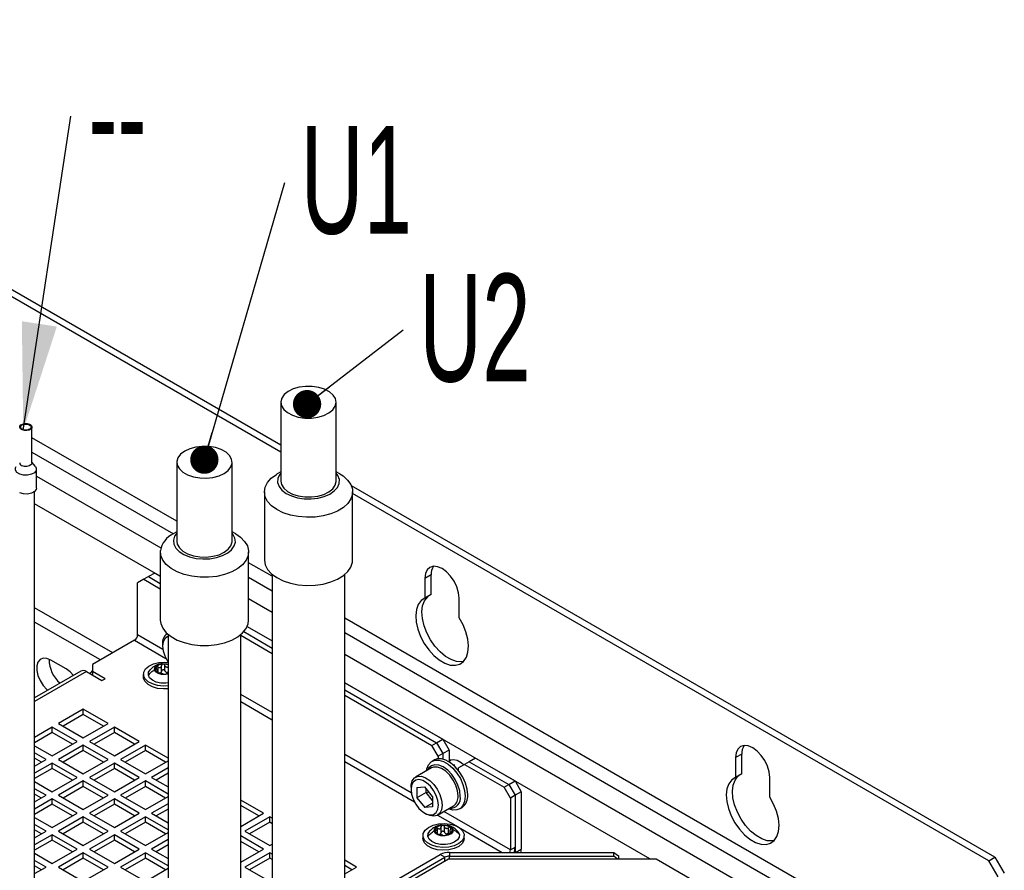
# Model space of a CAD drawing. Header units: millimetres. Extents: x 5 to 414, y 6 to 290.
# Tile 64 of 107: x 284 to 316, y 211 to 239. Entities that reach past the tile are written whole.
import ezdxf

# ---------------------------------------------------------------- set-up
doc = ezdxf.new("R2010")
doc.units = ezdxf.units.MM
doc.layers.add('SLD-0', color=7, linetype='Continuous')
doc.styles.add('SLDTEXTSTYLE0', font='TXT', dxfattribs={"width": 0.605})
doc.dimstyles.new('SLDDIMSTYLE3', dxfattribs={"dimtxt": 0.18, "dimasz": 3.5, "dimexe": 0, "dimexo": 0.0625, "dimgap": 0, "dimtad": 0, "dimtih": 1, "dimtoh": 1, "dimdec": 0, "dimrnd": 1e-09, "dimzin": 0, "dimdsep": 46, "dimtxsty": 'Standard', "dimsah": 1, "dimcen": 0.09, "dimadec": 0, "dimazin": 0, "dimtfac": 3.5, "dimtdec": 0, "dimtofl": 0, "dimtmove": 0, "dimatfit": 3, "dimfxl": 1, "dimfrac": 2, "dimtolj": 1, "dimtzin": 0, "dimarcsym": 0})
doc.dimstyles.new('SLDDIMSTYLE4', dxfattribs={"dimtxt": 0.18, "dimasz": 0.92, "dimexe": 0, "dimexo": 0.0625, "dimgap": 0, "dimtad": 0, "dimtih": 1, "dimtoh": 1, "dimdec": 0, "dimrnd": 1e-09, "dimzin": 0, "dimdsep": 46, "dimtxsty": 'Standard', "dimblk1": 'DOT', "dimblk2": 'DOT', "dimsah": 1, "dimcen": 0.09, "dimadec": 0, "dimazin": 0, "dimtfac": 0.92, "dimtdec": 0, "dimtofl": 0, "dimtmove": 0, "dimatfit": 3, "dimldrblk": 'DOT', "dimfxl": 1, "dimfrac": 2, "dimtolj": 1, "dimtzin": 0, "dimarcsym": 0})

# ---------------------------------------------------------------- blocks, each defined once
blk = doc.blocks.new('SW_NOTE_0_6')
at = {"layer": 'SLD-0', "color": 0, "insert": (0.525, 1.832), "char_height": 3.5, "attachment_point": 1, "style": 'SLDTEXTSTYLE0'}
blk.add_mtext('U2', dxfattribs=at)
blk = doc.blocks.new('_Dot')
at = {"color": 0, "linetype": 'ByBlock', "lineweight": -2}
blk.add_line((-0.5, 0), (-1, 0), dxfattribs=at)
at = {"color": 0, "linetype": 'ByBlock', "const_width": 0.5}
blk.add_lwpolyline([(-0.25, 0, 1), (0.25, 0, 1)], format="xyb", close=True, dxfattribs=at)
blk = doc.blocks.new('SW_NOTE_0_7')
at = {"layer": 'SLD-0', "color": 0, "insert": (0.511, 1.84), "char_height": 3.5, "attachment_point": 1, "style": 'SLDTEXTSTYLE0'}
blk.add_mtext('U1', dxfattribs=at)
blk = doc.blocks.new('SW_NOTE_0_8')
at = {"layer": 'SLD-0', "color": 0, "insert": (0.569, 1.764), "char_height": 3.5, "attachment_point": 1, "style": 'SLDTEXTSTYLE0'}
blk.add_mtext('--', dxfattribs=at)

msp = doc.modelspace()

# ---------------------------------------------------------------- linework, layer by layer
at = {"color": 7, "linetype": 'Continuous', "lineweight": 25}
for p, q in [((292.7628, 224.765), (268.7917, 238.6033)), ((292.7628, 224.5318), (268.8337, 238.3458)), ((292.7628, 226.1586), (292.7628, 223.5923)), ((294.561, 223.5923), (294.561, 226.1586)), ((284.6695, 224.1834), (284.6695, 225.3499)), ((289.3788, 222.286), (284.6695, 225.0046)), ((284.6695, 224.538), (289.2727, 221.8807)), ((284.7825, 224.0621), (284.6695, 224.208)), ((289.3788, 224.2051), (289.3788, 221.6388)), ((291.177, 221.6388), (291.177, 224.2051)), ((284.8124, 223.3669), (284.8124, 223.9814)), ((292.7628, 223.8955), (292.6465, 223.8284)), ((294.6773, 223.8284), (294.561, 223.8955)), ((284.8124, 223.7558), (288.86, 221.4191)), ((284.7552, 203.8251), (284.7552, 223.2575)), ((292.2262, 223.2424), (292.2262, 221.0261)), ((315.9863, 211.3584), (295.0556, 223.4414)), ((295.0976, 221.0261), (295.0976, 223.2424)), ((315.7843, 211.2418), (295.0976, 223.1839)), ((288.8422, 220.4963), (284.7552, 222.8556)), ((289.3788, 221.9419), (289.2625, 221.8748)), ((291.2933, 221.8748), (291.177, 221.9419)), ((288.8422, 221.2888), (288.8422, 219.0725)), ((291.7136, 219.0725), (291.7136, 221.2888)), ((292.4833, 220.4937), (291.7136, 220.9381)), ((288.3081, 220.3964), (288.1061, 220.2797)), ((288.4596, 220.4839), (288.3081, 220.3964)), ((288.3081, 220.3964), (288.8422, 220.0881)), ((288.6617, 220.6005), (288.4596, 220.4839)), ((288.4596, 220.4839), (288.8422, 220.263)), ((288.6617, 220.6005), (288.8422, 220.4963)), ((291.7136, 220.4715), (292.4833, 220.0272)), ((292.4833, 220.5527), (292.4833, 208.9673)), ((294.8405, 209.9782), (294.8405, 220.5527)), ((297.652, 220.5428), (297.45, 220.4261)), ((297.45, 220.4261), (297.45, 219.7823)), ((297.652, 219.8989), (297.652, 220.5428)), ((288.1061, 218.5883), (288.1061, 220.2797)), ((291.7136, 219.7718), (292.4833, 219.3274)), ((297.652, 219.8989), (297.45, 219.7823)), ((298.5611, 219.1409), (298.5611, 219.7847)), ((287.2978, 218.0051), (284.7552, 219.4728)), ((316.0873, 206.8675), (294.8405, 219.133)), ((286.8937, 217.7718), (284.7552, 219.0063)), ((291.5568, 218.6959), (292.4833, 218.161)), ((291.6679, 218.865), (292.4833, 218.3943)), ((288.0051, 218.4134), (286.6413, 217.6261)), ((288.0051, 218.4134), (289.0245, 217.8249)), ((288.9236, 218.1164), (288.1061, 218.5883)), ((289.0673, 218.6269), (289.0622, 218.624)), ((289.0993, 218.5992), (289.0993, 204.7972)), ((291.4565, 204.7972), (291.4565, 218.5992)), ((291.4565, 218.5789), (292.4833, 217.9861)), ((294.8405, 218.6664), (315.8853, 206.5175)), ((288.9142, 218.2969), (288.9142, 218.2269)), ((285.7827, 217.48), (285.2776, 217.7715)), ((294.8405, 217.9667), (315.2792, 206.1677)), ((286.6413, 217.6261), (286.6413, 217.3929)), ((288.7634, 217.3634), (288.7634, 217.4379)), ((288.7679, 217.3627), (288.7679, 217.5412)), ((288.8834, 217.412), (288.8834, 217.5904)), ((288.9926, 217.419), (288.9926, 217.5975)), ((286.2608, 217.4105), (284.7552, 216.5414)), ((286.4393, 217.3929), (284.7552, 216.4207)), ((286.4393, 217.3929), (286.9444, 217.1013)), ((287.0454, 217.1596), (286.6413, 217.3929)), ((286.6413, 217.3929), (286.6413, 217.2762)), ((286.9444, 217.1013), (287.0454, 217.1596)), ((288.2933, 217.3112), (288.2933, 217.2179)), ((288.2975, 217.1746), (288.2933, 217.2179)), ((288.2975, 217.1746), (288.2975, 217.2679)), ((288.74, 217.3915), (288.74, 217.4007)), ((294.8405, 217.0335), (298.0308, 215.1918)), ((304.7623, 211.3058), (294.8405, 217.0335)), ((294.8405, 216.8003), (297.8288, 215.0752)), ((292.4833, 216.0614), (291.4565, 216.6542)), ((294.8405, 216.6253), (297.6773, 214.9877)), ((286.3383, 216.1682), (285.5302, 215.7017)), ((287.1464, 215.7017), (286.3383, 216.1682)), ((286.3383, 215.9933), (286.3383, 216.1682)), ((291.4565, 216.4209), (292.4833, 215.8281)), ((286.3383, 215.9933), (285.6817, 215.6142)), ((286.9949, 215.6142), (286.3383, 215.9933)), ((285.3282, 215.5851), (284.7552, 215.2544)), ((286.1363, 215.1186), (285.3282, 215.5851)), ((285.3282, 215.4101), (285.3282, 215.5851)), ((285.5302, 215.7017), (286.3383, 215.2352)), ((286.3383, 215.2352), (287.1464, 215.7017)), ((287.3485, 215.5851), (286.5403, 215.1186)), ((288.1566, 215.1186), (287.3485, 215.5851)), ((287.3485, 215.4101), (287.3485, 215.5851)), ((285.3282, 215.4101), (284.7552, 215.0794)), ((285.9847, 215.0311), (285.3282, 215.4101)), ((287.3485, 215.4101), (286.6919, 215.0311)), ((288.005, 215.0311), (287.3485, 215.4101)), ((297.8288, 215.0752), (298.0308, 215.1918)), ((298.0308, 215.1918), (298.2328, 214.8419)), ((284.7552, 214.9828), (285.3282, 214.6521)), ((285.3282, 214.6521), (286.1363, 215.1186)), ((286.3383, 215.002), (285.5302, 214.5354)), ((287.1464, 214.5354), (286.3383, 215.002)), ((286.3383, 214.827), (286.3383, 215.002)), ((286.5403, 215.1186), (287.3485, 214.6521)), ((287.3485, 214.6521), (288.1566, 215.1186)), ((288.3586, 215.002), (287.5505, 214.5354)), ((289.0993, 214.5743), (288.3586, 215.002)), ((288.3586, 214.827), (288.3586, 215.002)), ((297.6773, 214.9877), (297.8288, 215.0752)), ((297.8793, 214.6378), (297.6773, 214.9877)), ((297.8288, 215.0752), (298.0308, 214.7252)), ((285.1261, 214.5354), (284.7552, 214.7495)), ((284.9746, 214.4479), (284.7552, 214.5746)), ((284.7552, 214.3213), (285.1261, 214.5354)), ((285.5302, 214.5354), (286.3383, 214.0689)), ((286.3383, 214.827), (285.6817, 214.4479)), ((286.9949, 214.4479), (286.3383, 214.827)), ((286.3383, 214.0689), (287.1464, 214.5354)), ((287.5505, 214.5354), (288.3586, 214.0689)), ((288.3586, 214.827), (287.702, 214.4479)), ((289.0152, 214.4479), (288.3586, 214.827)), ((297.0048, 213.4512), (294.8405, 214.7006)), ((298.0308, 214.7252), (297.8793, 214.6378)), ((297.8793, 214.6378), (297.8793, 214.5606)), ((298.2328, 214.8419), (298.0308, 214.7252)), ((298.0308, 214.7252), (298.0308, 214.5503)), ((298.2328, 214.8419), (298.2328, 214.4623)), ((299.0915, 214.5795), (298.8894, 214.4629)), ((299.0915, 214.5795), (300.3794, 213.836)), ((307.7535, 214.7113), (307.5515, 214.5946)), ((307.5515, 214.5946), (307.5515, 213.9508)), ((307.7535, 214.0675), (307.7535, 214.7113)), ((285.3282, 214.4188), (284.7552, 214.0881)), ((285.3282, 214.2438), (284.7552, 213.9131)), ((286.1363, 213.9523), (285.3282, 214.4188)), ((285.3282, 214.2438), (285.3282, 214.4188)), ((285.9847, 213.8648), (285.3282, 214.2438)), ((287.3485, 214.4188), (286.5403, 213.9523)), ((287.3485, 214.2438), (286.6919, 213.8648)), ((288.1566, 213.9523), (287.3485, 214.4188)), ((287.3485, 214.2438), (287.3485, 214.4188)), ((288.005, 213.8648), (287.3485, 214.2438)), ((288.3586, 214.0689), (289.0993, 214.4965)), ((289.0993, 214.2633), (288.5606, 213.9523)), ((294.8405, 214.4674), (297.1057, 213.1597)), ((297.6636, 214.2591), (297.1434, 213.9588)), ((297.7612, 214.5216), (297.6804, 214.475)), ((298.4105, 214.3604), (298.385, 214.3456)), ((298.7379, 214.3754), (298.5359, 214.2587)), ((298.5359, 214.1816), (298.5359, 214.2587)), ((298.8894, 214.4629), (298.7379, 214.3754)), ((298.7379, 214.3754), (300.0259, 213.6319)), ((298.8894, 214.4629), (300.1774, 213.7194)), ((285.3282, 213.4858), (286.1363, 213.9523)), ((286.5403, 213.9523), (287.3485, 213.4858)), ((287.3485, 213.4858), (288.1566, 213.9523)), ((288.5606, 213.9523), (289.0993, 213.6413)), ((289.0993, 214.0883), (288.7122, 213.8648)), ((307.7535, 214.0675), (307.5515, 213.9508)), ((308.6627, 213.3094), (308.6627, 213.9532)), ((284.7552, 213.8165), (285.3282, 213.4858)), ((285.1261, 213.3691), (284.7552, 213.5832)), ((286.3383, 213.8357), (285.5302, 213.3691)), ((286.3383, 213.6607), (285.6817, 213.2816)), ((287.1464, 213.3691), (286.3383, 213.8357)), ((286.3383, 213.6607), (286.3383, 213.8357)), ((286.9949, 213.2816), (286.3383, 213.6607)), ((288.3586, 213.8357), (287.5505, 213.3691)), ((288.3586, 213.6607), (287.702, 213.2816)), ((289.0993, 213.408), (288.3586, 213.8357)), ((288.3586, 213.6607), (288.3586, 213.8357)), ((289.0152, 213.2816), (288.3586, 213.6607)), ((296.9954, 213.6317), (296.9954, 213.5618)), ((297.1873, 213.6193), (297.4399, 213.6419)), ((297.1873, 213.6193), (297.1873, 213.2826)), ((297.6924, 213.3277), (297.4399, 213.6419)), ((297.4904, 213.4575), (297.4904, 213.5791)), ((300.0259, 213.6319), (300.1774, 213.7194)), ((300.2279, 213.282), (300.0259, 213.6319)), ((300.1774, 213.7194), (300.3794, 213.836)), ((300.1774, 213.7194), (300.3794, 213.3694)), ((300.3794, 213.836), (300.5815, 213.4861)), ((284.9746, 213.2816), (284.7552, 213.4083)), ((284.7552, 213.155), (285.1261, 213.3691)), ((285.3282, 213.2525), (284.7552, 212.9218)), ((286.1363, 212.786), (285.3282, 213.2525)), ((285.3282, 213.0775), (285.3282, 213.2525)), ((285.5302, 213.3691), (286.3383, 212.9026)), ((286.3383, 212.9026), (287.1464, 213.3691)), ((287.3485, 213.2525), (286.5403, 212.786)), ((288.1566, 212.786), (287.3485, 213.2525)), ((287.3485, 213.0775), (287.3485, 213.2525)), ((287.5505, 213.3691), (288.3586, 212.9026)), ((288.3586, 212.9026), (289.0993, 213.3302)), ((297.4904, 213.4575), (297.1873, 213.2826)), ((297.1873, 213.2826), (297.4399, 212.9684)), ((297.4904, 213.4575), (297.5708, 213.4791)), ((297.6924, 213.2062), (297.4904, 213.4575)), ((297.6924, 213.3277), (297.6924, 212.991)), ((300.3794, 213.3694), (300.2279, 213.282)), ((300.2279, 213.282), (300.2279, 211.5905)), ((300.5815, 213.4861), (300.3794, 213.3694)), ((300.3794, 213.3694), (300.3794, 211.678)), ((300.3794, 213.3694), (300.3794, 211.512)), ((300.5815, 213.4861), (300.5815, 211.6197)), ((285.3282, 213.0775), (284.7552, 212.7468)), ((285.9847, 212.6985), (285.3282, 213.0775)), ((287.3485, 213.0775), (286.6919, 212.6985)), ((288.005, 212.6985), (287.3485, 213.0775)), ((289.0993, 213.097), (288.5606, 212.786)), ((292.1972, 212.786), (291.4565, 213.2136)), ((292.0456, 212.6985), (291.4565, 213.0386)), ((297.6924, 213.1142), (297.4399, 212.9684)), ((297.6924, 212.991), (297.4399, 212.9684)), ((297.8576, 212.7216), (298.3778, 213.0219)), ((298.5732, 212.9285), (298.654, 212.9751)), ((284.7552, 212.6502), (285.3282, 212.3195)), ((285.3282, 212.3195), (286.1363, 212.786)), ((286.3383, 212.6694), (285.5302, 212.2028)), ((287.1464, 212.2028), (286.3383, 212.6694)), ((286.3383, 212.4944), (286.3383, 212.6694)), ((286.5403, 212.786), (287.3485, 212.3195)), ((287.3485, 212.3195), (288.1566, 212.786)), ((288.3586, 212.6694), (287.5505, 212.2028)), ((289.0993, 212.2417), (288.3586, 212.6694)), ((288.3586, 212.4944), (288.3586, 212.6694)), ((288.5606, 212.786), (289.0993, 212.475)), ((289.0993, 212.922), (288.7122, 212.6985)), ((291.4565, 212.3584), (292.1972, 212.786)), ((292.3992, 212.6694), (291.5911, 212.2028)), ((292.4833, 212.6208), (292.3992, 212.6694)), ((292.3992, 212.4944), (292.3992, 212.6694)), ((297.4398, 212.792), (297.5004, 212.757)), ((297.8611, 212.7236), (298.5273, 212.339)), ((300.2279, 211.5905), (298.0632, 212.8402)), ((285.1261, 212.2028), (284.7552, 212.4169)), ((286.3383, 212.4944), (285.6817, 212.1154)), ((286.9949, 212.1154), (286.3383, 212.4944)), ((288.3586, 212.4944), (287.702, 212.1154)), ((289.0152, 212.1154), (288.3586, 212.4944)), ((292.3992, 212.4944), (291.7426, 212.1154)), ((292.4833, 212.4458), (292.3992, 212.4944)), ((297.8592, 212.1144), (297.8592, 212.2929)), ((297.9748, 212.1636), (297.9748, 212.3421)), ((298.0839, 212.1707), (298.0839, 212.3492)), ((298.2156, 212.1375), (298.2156, 212.316)), ((298.5344, 212.3349), (299.9599, 211.512)), ((284.9746, 212.1154), (284.7552, 212.242)), ((284.7552, 211.9887), (285.1261, 212.2028)), ((285.3282, 212.0862), (284.7552, 211.7555)), ((286.1363, 211.6197), (285.3282, 212.0862)), ((285.3282, 211.9112), (285.3282, 212.0862)), ((285.5302, 212.2028), (286.3383, 211.7363)), ((286.3383, 211.7363), (287.1464, 212.2028)), ((287.3485, 212.0862), (286.5403, 211.6197)), ((288.1566, 211.6197), (287.3485, 212.0862)), ((287.3485, 211.9112), (287.3485, 212.0862)), ((287.5505, 212.2028), (288.3586, 211.7363)), ((288.3586, 211.7363), (289.0993, 212.1639)), ((292.1972, 211.6197), (291.4565, 212.0473)), ((291.5911, 212.2028), (292.3992, 211.7363)), ((297.3846, 212.0629), (297.3846, 211.9696)), ((297.3889, 211.9262), (297.3846, 211.9696)), ((297.3889, 211.9262), (297.3889, 212.0195)), ((297.8547, 212.1151), (297.8547, 212.1895)), ((298.2574, 212.2285), (298.2574, 212.1262)), ((298.2968, 212.1534), (298.2968, 212.1826)), ((298.7275, 211.9696), (298.7275, 212.0629)), ((285.3282, 211.9112), (284.7552, 211.5805)), ((285.9847, 211.5322), (285.3282, 211.9112)), ((287.3485, 211.9112), (286.6919, 211.5322)), ((288.005, 211.5322), (287.3485, 211.9112)), ((289.0993, 211.9307), (288.5606, 211.6197)), ((289.0993, 211.7557), (288.7122, 211.5322)), ((292.0456, 211.5322), (291.4565, 211.8723)), ((292.3992, 211.7363), (292.4833, 211.7849)), ((300.2279, 211.5905), (300.3794, 211.678)), ((284.7552, 211.4839), (285.3282, 211.1532)), ((285.3282, 211.1532), (286.1363, 211.6197)), ((286.3383, 211.5031), (285.5302, 211.0365)), ((287.1464, 211.0365), (286.3383, 211.5031)), ((286.3383, 211.3281), (286.3383, 211.5031)), ((286.5403, 211.6197), (287.3485, 211.1532)), ((287.3485, 211.1532), (288.1566, 211.6197)), ((288.3586, 211.5031), (287.5505, 211.0365)), ((289.0993, 211.0755), (288.3586, 211.5031)), ((288.3586, 211.3281), (288.3586, 211.5031)), ((288.5606, 211.6197), (289.0993, 211.3087)), ((291.4565, 211.1921), (292.1972, 211.6197)), ((292.3992, 211.5031), (291.5911, 211.0365)), ((292.4833, 211.4545), (292.3992, 211.5031)), ((292.3992, 211.3281), (292.3992, 211.5031)), ((295.1272, 209.8127), (297.9453, 211.4395)), ((295.2787, 209.7252), (298.0968, 211.352)), ((298.0968, 211.352), (297.9453, 211.4395)), ((298.0968, 211.2354), (298.0968, 211.352)), ((298.2483, 211.512), (298.2483, 211.3883)), ((298.2483, 211.512), (303.5951, 211.512)), ((298.2483, 211.3883), (303.5951, 211.3883)), ((298.2483, 211.3058), (298.2483, 211.3883)), ((300.364, 211.512), (300.3487, 211.5208)), ((300.3949, 211.512), (300.5815, 211.6197)), ((303.5951, 211.3883), (303.5951, 211.512)), ((303.5951, 211.512), (303.7379, 211.3953)), ((303.6961, 211.3058), (303.5951, 211.3883)), ((303.7379, 211.3953), (303.7379, 211.3058)), ((315.7843, 211.2418), (315.9863, 211.3584)), ((315.9863, 211.3584), (316.2893, 210.8335)), ((285.1261, 211.0365), (284.7552, 211.2506)), ((284.9746, 210.9491), (284.7552, 211.0757)), ((284.7552, 210.8224), (285.1261, 211.0365)), ((285.5302, 211.0365), (286.3383, 210.57)), ((286.3383, 211.3281), (285.6817, 210.9491)), ((286.9949, 210.9491), (286.3383, 211.3281)), ((286.3383, 210.57), (287.1464, 211.0365)), ((287.5505, 211.0365), (288.3586, 210.57)), ((288.3586, 211.3281), (287.702, 210.9491)), ((289.0152, 210.9491), (288.3586, 211.3281)), ((291.5911, 211.0365), (292.3992, 210.57)), ((292.3992, 211.3281), (291.7426, 210.9491)), ((292.4833, 211.2795), (292.3992, 211.3281)), ((295.2276, 211.0365), (294.8405, 211.26)), ((295.0761, 210.9491), (294.8405, 211.0851)), ((294.8405, 210.813), (295.2276, 211.0365)), ((295.3797, 209.6668), (298.2187, 211.3058)), ((298.2187, 211.3058), (304.9645, 211.3058)), ((304.9645, 211.3058), (309.7345, 208.5521)), ((316.0873, 210.7169), (315.7843, 211.2418)), ((288.3586, 210.57), (289.0993, 210.9976))]:
    msp.add_line(p, q, dxfattribs=at)
at = {"color": 7, "linetype": 'Continuous', "lineweight": 25, "flags": 128}
for points in [[(293.7854, 226.6727), (293.5687, 226.6749), (293.3574, 226.647), (293.1638, 226.5907), (292.9991, 226.5093), (292.873, 226.4076), (292.7927, 226.2914), (292.7629, 226.1674), (292.7854, 226.043), (292.8588, 225.9252), (292.9789, 225.8211), (293.1387, 225.7365), (293.3289, 225.6765), (293.5384, 225.6445), (293.7551, 225.6424), (293.9664, 225.6702), (294.16, 225.7265), (294.3247, 225.8079), (294.4508, 225.9096), (294.5311, 226.0259), (294.5609, 226.1498), (294.5384, 226.2743), (294.465, 226.392), (294.3449, 226.4962), (294.1851, 226.5807), (293.995, 226.6407), (293.7854, 226.6727)], [(284.353, 225.256), (284.2997, 225.2889), (284.2722, 225.3311), (284.2748, 225.3761), (284.307, 225.4171), (284.3639, 225.4479), (284.437, 225.4638), (284.515, 225.4623), (284.586, 225.4437), (284.6394, 225.4108), (284.6669, 225.3687), (284.6643, 225.3237), (284.6321, 225.2826), (284.5751, 225.2518), (284.5021, 225.236), (284.4241, 225.2374), (284.353, 225.256)], [(284.3697, 225.2695), (284.3239, 225.2976), (284.3004, 225.3338), (284.3026, 225.3724), (284.3302, 225.4075), (284.379, 225.4339), (284.4416, 225.4475), (284.5085, 225.4463), (284.5694, 225.4303), (284.6151, 225.4021), (284.6387, 225.366), (284.6365, 225.3274), (284.6089, 225.2922), (284.56, 225.2658), (284.4974, 225.2522), (284.4306, 225.2535), (284.3697, 225.2695)], [(289.3799, 224.2308), (289.3953, 224.1059), (289.4621, 223.9869), (289.5762, 223.8805), (289.7311, 223.793), (289.9178, 223.7294), (290.1255, 223.6935), (290.342, 223.6873), (290.5547, 223.7112), (290.7514, 223.7638), (290.9206, 223.8421), (291.0524, 223.9414), (291.1392, 224.056), (291.1759, 224.1794), (291.1605, 224.3042), (291.0937, 224.4232), (290.9796, 224.5296), (290.8247, 224.6171), (290.638, 224.6807), (290.4303, 224.7166), (290.2138, 224.7228), (290.0011, 224.6989), (289.8044, 224.6463), (289.6352, 224.5681), (289.5034, 224.4687), (289.4166, 224.3541), (289.3799, 224.2308)], [(284.6695, 224.1834), (284.6643, 224.1572), (284.6321, 224.1161), (284.5751, 224.0853), (284.5021, 224.0695), (284.4241, 224.071), (284.353, 224.0896)], [(284.2698, 223.8205), (284.1783, 223.8769), (284.1312, 223.9491), (284.1356, 224.0263), (284.1565, 224.0621)], [(284.7825, 224.0621), (284.8078, 224.0136), (284.8034, 223.9364), (284.7482, 223.8661), (284.6505, 223.8133), (284.5253, 223.7861), (284.3916, 223.7886), (284.2698, 223.8205)], [(294.6773, 223.8284), (294.786, 223.758), (294.9347, 223.6259), (295.0374, 223.4799), (295.0904, 223.3253), (295.0918, 223.1677), (295.0415, 223.0129), (294.9413, 222.8663), (294.7949, 222.7333), (294.6075, 222.6187), (294.386, 222.5267), (294.1383, 222.4605), (293.8733, 222.4226), (293.6008, 222.4143), (293.3304, 222.436), (293.072, 222.4868), (292.835, 222.5649), (292.6278, 222.6674), (292.458, 222.7908), (292.3317, 222.9305), (292.2535, 223.0815), (292.2262, 223.2382), (292.2508, 223.3952), (292.3264, 223.5466), (292.4502, 223.687), (292.6179, 223.8113), (292.6465, 223.8284)], [(292.7628, 223.8543), (292.7201, 223.7983), (292.6643, 223.6722), (292.6585, 223.542), (292.7031, 223.4144), (292.7957, 223.2957), (292.9318, 223.1919), (293.1044, 223.1081), (293.3051, 223.0486), (293.5236, 223.0164), (293.749, 223.0131), (293.9701, 223.0388), (294.1757, 223.0923), (294.3556, 223.1708), (294.5007, 223.2705), (294.6037, 223.3863), (294.6595, 223.5125), (294.6653, 223.6426), (294.6207, 223.7703), (294.561, 223.8543)], [(292.7628, 223.5923), (292.7854, 223.4767), (292.8588, 223.359), (292.9789, 223.2548), (293.1387, 223.1702), (293.3289, 223.1102), (293.5384, 223.0782), (293.7551, 223.0761), (293.9664, 223.104), (294.16, 223.1602), (294.3247, 223.2416), (294.4508, 223.3434), (294.5311, 223.4596), (294.5609, 223.5835), (294.561, 223.5923)], [(284.8124, 223.3669), (284.8034, 223.3219), (284.7482, 223.2516), (284.6505, 223.1988), (284.5253, 223.1716), (284.3916, 223.1741), (284.2698, 223.206)], [(289.272, 221.6676), (289.2861, 221.5376), (289.35, 221.4128), (289.4604, 221.2992), (289.6117, 221.2027), (289.7965, 221.1281), (290.0055, 221.0791), (290.228, 221.0581), (290.4531, 221.0662), (290.6694, 221.1031), (290.8661, 221.1668), (291.0333, 221.2542), (291.1626, 221.3609), (291.2475, 221.4815), (291.2838, 221.61), (291.2697, 221.7399), (291.2058, 221.8648), (291.177, 221.9007)], [(289.3788, 221.9007), (289.3083, 221.7961), (289.272, 221.6676)], [(291.2933, 221.8748), (291.449, 221.7683), (291.585, 221.6317), (291.6738, 221.4827), (291.7121, 221.3267), (291.6986, 221.1693), (291.6337, 221.0163), (291.5199, 220.8731), (291.3611, 220.7449), (291.1632, 220.6364), (290.9333, 220.5514), (290.6797, 220.4931), (290.4116, 220.4636), (290.1387, 220.4639), (289.8708, 220.494), (289.6176, 220.5529), (289.3882, 220.6383), (289.1911, 220.7473), (289.0332, 220.8758), (288.9202, 221.0193), (288.8564, 221.1725), (288.8439, 221.3299), (288.8439, 221.3299)], [(289.3788, 221.6388), (289.3953, 221.5397), (289.4621, 221.4206), (289.5762, 221.3142), (289.7311, 221.2267), (289.9178, 221.1632), (290.1255, 221.1272), (290.342, 221.1211), (290.5547, 221.145), (290.7514, 221.1975), (290.9206, 221.2758), (291.0524, 221.3751), (291.1392, 221.4898), (291.1759, 221.6131), (291.177, 221.6388)], [(292.2262, 221.0261), (292.2262, 221.0219), (292.2535, 220.8651), (292.3317, 220.7142), (292.458, 220.5745), (292.6278, 220.4511), (292.835, 220.3485), (293.072, 220.2704), (293.3304, 220.2196), (293.6008, 220.198), (293.8733, 220.2063), (294.1383, 220.2442), (294.386, 220.3104), (294.6075, 220.4024), (294.7949, 220.517), (294.9413, 220.65), (295.0415, 220.7965), (295.0918, 220.9514), (295.0976, 221.0261)], [(298.5611, 219.7847), (298.5422, 219.9616), (298.4867, 220.1484), (298.3984, 220.3323), (298.2834, 220.5006), (298.1494, 220.6421), (298.0056, 220.747), (297.8618, 220.8081), (297.7278, 220.8214), (297.6127, 220.7858), (297.5244, 220.7039), (297.4689, 220.5813), (297.45, 220.4261)], [(297.45, 219.7823), (297.3247, 219.7027), (297.2299, 219.5785), (297.1698, 219.4152), (297.1471, 219.2202), (297.1629, 219.0021), (297.2163, 218.7707), (297.3052, 218.5364), (297.4254, 218.3097), (297.5715, 218.1007), (297.7371, 217.9188), (297.9147, 217.7721), (298.0964, 217.6672), (298.274, 217.6088), (298.4396, 217.5995), (298.5858, 217.6398), (298.706, 217.7277), (298.7948, 217.8595), (298.8483, 218.0291), (298.864, 218.229), (298.8414, 218.4502), (298.7813, 218.6829), (298.6865, 218.9166), (298.5611, 219.1409)], [(298.7052, 217.727), (298.6416, 217.7162), (298.476, 217.7255), (298.2984, 217.7839), (298.1168, 217.8887), (297.9391, 218.0354), (297.7736, 218.2173), (297.6274, 218.4263), (297.5072, 218.653), (297.4184, 218.8873), (297.3649, 219.1187), (297.3491, 219.3368), (297.3718, 219.5319), (297.4319, 219.6952), (297.5267, 219.8194), (297.553, 219.8418)], [(288.8422, 219.0725), (288.8564, 218.9561), (288.9202, 218.8029), (289.0332, 218.6595), (289.1911, 218.531), (289.3882, 218.422), (289.6176, 218.3366), (289.8708, 218.2777), (290.1387, 218.2476), (290.4116, 218.2473), (290.6797, 218.2768), (290.9333, 218.3351), (291.1632, 218.42), (291.3611, 218.5286), (291.5199, 218.6567), (291.6337, 218.7999), (291.6986, 218.953), (291.7136, 219.0725)], [(289.0993, 218.5369), (289.0676, 218.5263), (288.9848, 218.4637), (288.9322, 218.3611), (288.9142, 218.2269), (288.9322, 218.0719), (288.9848, 217.9087), (289.0676, 217.7505), (289.0993, 217.7032)], [(285.2776, 217.7715), (285.1496, 217.8242), (285.0319, 217.8301), (284.9341, 217.7887), (284.8642, 217.7034), (284.8277, 217.5811), (284.8277, 217.4317), (284.8642, 217.2673), (284.9341, 217.1012), (285.0319, 216.9469), (285.1496, 216.8169), (285.1826, 216.7881)], [(286.0169, 217.2698), (285.9108, 217.3848), (285.7827, 217.48)], [(288.2975, 217.2679), (288.3034, 217.3782), (288.3628, 217.483), (288.471, 217.5739), (288.6192, 217.6436), (288.7954, 217.6863), (288.9853, 217.6987), (289.0993, 217.691)], [(288.4536, 217.278), (288.4609, 217.3708), (288.5107, 217.4508)], [(288.6563, 217.4545), (288.6665, 217.5242), (288.7221, 217.5863), (288.8146, 217.6314), (288.93, 217.6526), (289.0507, 217.6467), (289.0993, 217.636)], [(289.0993, 217.3131), (288.9994, 217.2965), (288.8787, 217.3024), (288.7712, 217.3345), (288.6931, 217.3879), (288.6563, 217.4545)], [(289.0993, 216.9315), (288.9441, 216.9238), (288.7558, 216.9429), (288.5845, 216.9917), (288.444, 217.0665), (288.3457, 217.1611), (288.2975, 217.2679)], [(289.0993, 216.8382), (288.9441, 216.8305), (288.7558, 216.8495), (288.5845, 216.8984), (288.444, 216.9732), (288.3457, 217.0678), (288.2975, 217.1746)], [(289.0993, 217.0247), (289.0222, 217.0162), (288.8615, 217.0204), (288.7108, 217.053), (288.5851, 217.111), (288.4964, 217.1885), (288.4536, 217.278)], [(308.6627, 213.9532), (308.6437, 214.1302), (308.5882, 214.3169), (308.4999, 214.5008), (308.3849, 214.6692), (308.2509, 214.8106), (308.1071, 214.9155), (307.9633, 214.9766), (307.8293, 214.9899), (307.7142, 214.9544), (307.6259, 214.8725), (307.5704, 214.7498), (307.5515, 214.5946)], [(298.8389, 213.3839), (298.8206, 213.569), (298.7666, 213.7644), (298.6802, 213.959), (298.5662, 214.1413), (298.4315, 214.3008), (298.2837, 214.4282), (298.1315, 214.516), (297.9837, 214.5593), (297.849, 214.5554), (297.7612, 214.5216)], [(297.5018, 214.1657), (297.5138, 214.2301), (297.5678, 214.3632), (297.6542, 214.458), (297.7681, 214.5087), (297.9029, 214.5126), (298.0507, 214.4694), (298.2029, 214.3815), (298.3507, 214.2541), (298.4854, 214.0947), (298.5994, 213.9124), (298.6858, 213.7178), (298.7398, 213.5223), (298.7581, 213.3372)], [(298.5965, 213.3372), (298.5777, 213.5126), (298.5227, 213.6977), (298.4353, 213.8799), (298.3212, 214.0467), (298.1885, 214.1869), (298.046, 214.2908), (297.9035, 214.3514), (297.7707, 214.3645), (297.6567, 214.3293), (297.5692, 214.2482), (297.534, 214.1842)], [(298.5258, 213.3489), (298.5071, 213.5171), (298.4523, 213.6944), (298.3655, 213.8677), (298.2531, 214.0242), (298.1235, 214.1522), (297.9863, 214.2423), (297.8516, 214.2877), (297.7295, 214.2851), (297.6636, 214.2591)], [(298.7041, 214.3559), (298.6244, 214.424), (298.4979, 214.497), (298.3765, 214.5259), (298.2701, 214.5084), (298.2328, 214.488)], [(298.2961, 214.5175), (298.2919, 214.5144), (298.2395, 214.4581)], [(296.9954, 213.6317), (297.0001, 213.7084), (297.0372, 213.84), (297.1087, 213.9344), (297.2092, 213.9848), (297.3313, 213.9874), (297.466, 213.9419), (297.6033, 213.8519), (297.7329, 213.7239), (297.8452, 213.5674), (297.932, 213.3941), (297.9868, 213.2168), (298.0056, 213.0486), (298.0056, 213.0486)], [(307.5515, 213.9508), (307.4262, 213.8713), (307.3314, 213.747), (307.2713, 213.5837), (307.2486, 213.3887), (307.2644, 213.1706), (307.3179, 212.9392), (307.4067, 212.7049), (307.5269, 212.4782), (307.673, 212.2692), (307.8386, 212.0873), (308.0163, 211.9406), (308.1979, 211.8357), (308.3755, 211.7773), (308.5411, 211.7681), (308.6873, 211.8083), (308.8075, 211.8962), (308.8963, 212.028), (308.9498, 212.1976), (308.9656, 212.3975), (308.9429, 212.6187), (308.8828, 212.8514), (308.788, 213.0851), (308.6627, 213.3094)], [(308.8067, 211.8955), (308.7432, 211.8847), (308.5776, 211.894), (308.4, 211.9524), (308.2183, 212.0573), (308.0407, 212.2039), (307.8751, 212.3858), (307.7289, 212.5948), (307.6087, 212.8215), (307.5199, 213.0558), (307.4664, 213.2872), (307.4506, 213.5053), (307.4733, 213.7004), (307.5334, 213.8637), (307.6282, 213.9879), (307.6546, 214.0103)], [(297.8843, 213.0486), (297.8663, 213.2036), (297.8138, 213.3668), (297.7309, 213.525), (297.6245, 213.6655), (297.5031, 213.7767), (297.3766, 213.8497), (297.2552, 213.8786), (297.1488, 213.8611), (297.066, 213.7985), (297.0134, 213.696), (296.9954, 213.5618), (297.0134, 213.4068), (297.066, 213.2435), (297.1488, 213.0853), (297.2552, 212.9449), (297.3766, 212.8337), (297.5031, 212.7606), (297.6245, 212.7317), (297.7309, 212.7492), (297.8138, 212.8118), (297.8663, 212.9144), (297.8843, 213.0486)], [(298.7581, 213.3372), (298.7398, 213.1734), (298.6858, 213.0402), (298.5994, 212.9454), (298.4854, 212.8947), (298.3507, 212.8908), (298.216, 212.9285)], [(298.0056, 213.0486), (297.9868, 212.902), (297.932, 212.788), (297.8452, 212.7149), (297.7329, 212.6882), (297.6033, 212.7098), (297.5004, 212.757)], [(297.3889, 212.0195), (297.3947, 212.1298), (297.4542, 212.2347), (297.5624, 212.3256), (297.7106, 212.3953), (297.8868, 212.438), (298.0767, 212.4503), (298.2649, 212.4313), (298.4362, 212.3824), (298.5768, 212.3076), (298.6751, 212.213), (298.7233, 212.1063)], [(297.7477, 212.2062), (297.7579, 212.2758), (297.8134, 212.3379), (297.906, 212.383), (298.0214, 212.4042), (298.142, 212.3984), (298.2496, 212.3663), (298.3277, 212.3129), (298.3645, 212.2462)], [(298.7233, 212.1063), (298.7174, 211.996), (298.658, 211.8911), (298.5498, 211.8002), (298.4016, 211.7305), (298.2254, 211.6878), (298.0355, 211.6755), (297.8472, 211.6945), (297.6759, 211.7434), (297.5354, 211.8182), (297.437, 211.9128), (297.3889, 212.0195)], [(298.7275, 211.9696), (298.7174, 211.9027), (298.658, 211.7978), (298.5498, 211.7069), (298.4016, 211.6372), (298.2254, 211.5945), (298.0355, 211.5822), (297.8472, 211.6012), (297.6759, 211.6501), (297.5354, 211.7249), (297.437, 211.8195), (297.3889, 211.9262)], [(297.545, 212.0297), (297.5523, 212.1225), (297.6021, 212.2024)], [(298.5671, 212.0961), (298.5599, 212.0033), (298.5033, 211.9163), (298.403, 211.8437), (298.2687, 211.7926), (298.1136, 211.7679), (297.9529, 211.772), (297.8022, 211.8047), (297.6764, 211.8626), (297.5878, 211.9401), (297.545, 212.0297)], [(298.3645, 212.2462), (298.3543, 212.1766), (298.2987, 212.1145), (298.2062, 212.0694), (298.0908, 212.0482), (297.9701, 212.054), (297.8625, 212.0861), (297.7844, 212.1396), (297.7477, 212.2062)], [(298.5166, 212.195), (298.5243, 212.1856), (298.5671, 212.0961)], [(300.5687, 211.512), (300.5756, 211.548), (300.5815, 211.6197)]]:
    msp.add_lwpolyline(points, dxfattribs=at)
at = {"color": 7, "linetype": 'Continuous', "lineweight": 25}
for centre, radius, start, end in [((284.3777, 224.1956), 0.1089, 186.42294, 256.89428), ((289.5836, 221.195), 0.7519, 115.27943, 169.6629), ((298.1004, 220.5715), 0.4493, 146.21689, 183.66284), ((287.8868, 218.5983), 0.2195, 302.60548, 357.39452), ((289.271, 218.3325), 0.3586, 125.62092, 185.69126), ((286.1961, 217.7719), 0.9667, 178.55118, 230.92167), ((286.3347, 217.2468), 0.1796, 54.38242, 114.30712), ((287.1202, 216.9484), 0.6799, 134.7667, 146.24807), ((288.7947, 217.473), 0.1109, 143.00866, 239.05729), ((288.9324, 217.3232), 0.3132, 89.87077, 136.27304), ((288.9657, 217.1786), 0.459, 73.07781, 94.07095), ((288.9571, 217.7031), 0.3924, 235.99315, 275.72459), ((288.7988, 217.459), 0.1136, 283.95836, 302.18545), ((288.9694, 217.7539), 0.4421, 273.48732, 287.09668), ((289.0815, 217.5067), 0.1433, 248.05528, 263.66246), ((308.2019, 214.74), 0.4493, 146.21689, 183.66284), ((298.2684, 213.2796), 0.3332, 266.52318, 9.96945), ((298.1717, 213.3121), 0.356, 305.37932, 5.93286), ((298.409, 213.3322), 0.4331, 304.45505, 6.85713), ((297.8861, 212.2246), 0.1109, 143.00866, 239.05729), ((298.0238, 212.0749), 0.3132, 89.87077, 136.27304), ((298.0637, 211.9976), 0.3924, 55.99315, 95.72459), ((298.2261, 212.2278), 0.1109, 323.00866, 59.05729), ((298.0485, 212.4548), 0.3924, 235.99315, 275.72459), ((297.8902, 212.2107), 0.1136, 283.95836, 302.18545), ((298.0883, 212.3775), 0.3132, 269.87077, 316.27304), ((298.1729, 212.2583), 0.1433, 248.05528, 263.66246), ((299.909, 211.6881), 0.4705, 338.0132, 358.77013), ((298.236, 210.8937), 0.6184, 88.8559, 118.04024), ((298.2421, 211.0791), 0.3092, 88.8559, 118.04024), ((300.0293, 211.5965), 0.1987, 334.82595, 358.29248)]:
    msp.add_arc(centre, radius, start, end, dxfattribs=at)
for points in [[(288.4536, 217.278), (288.482, 217.3117), (288.5386, 217.3789), (288.6171, 217.4293), (288.6563, 217.4545)], [(297.545, 212.0297), (297.5733, 212.0633), (297.6299, 212.1306), (297.7084, 212.181), (297.7477, 212.2062)], [(298.5671, 212.0961), (298.5388, 212.1261), (298.4822, 212.186), (298.4037, 212.2262), (298.3645, 212.2462)]]:
    msp.add_open_spline(points, degree=3, dxfattribs=at)
for points, knots in [([(288.8996, 217.6464), (288.8851, 217.646), (288.8315, 217.6442), (288.7427, 217.6145), (288.6191, 217.5547), (288.5489, 217.4871), (288.5074, 217.4471)], [0, 0, 0, 0, 0.0961395, 0.3563792, 0.6194686, 1, 1, 1, 1]), ([(288.7061, 217.5397), (288.7041, 217.5358), (288.7001, 217.5279), (288.7027, 217.5127), (288.7107, 217.4972), (288.7195, 217.4878), (288.7239, 217.4831)], [0, 0, 0, 0, 0.2500337, 0.4996314, 0.7492278, 1, 1, 1, 1]), ([(288.7679, 217.5412), (288.7619, 217.5439), (288.7501, 217.5493), (288.7321, 217.5516), (288.7159, 217.5489), (288.7094, 217.5428), (288.7061, 217.5397)], [0, 0, 0, 0, 0.2498138, 0.499908, 0.7501203, 1, 1, 1, 1]), ([(288.74, 217.4007), (288.7472, 217.4017), (288.7581, 217.4033), (288.7635, 217.4131), (288.7636, 217.4236), (288.7588, 217.4372), (288.7476, 217.4577), (288.7334, 217.4729), (288.7239, 217.4831)], [0, 0, 0, 0, 0.2491496, 0.374284, 0.4988877, 0.6239759, 0.7497387, 1, 1, 1, 1]), ([(288.7679, 217.5412), (288.7806, 217.5356), (288.7998, 217.5271), (288.826, 217.5264), (288.8444, 217.5308), (288.86, 217.5408), (288.8763, 217.5595), (288.8806, 217.5781), (288.8834, 217.5904)], [0, 0, 0, 0, 0.24918558, 0.37432165, 0.49891838, 0.62399864, 0.74975357, 1, 1, 1, 1]), ([(288.9331, 217.6364), (288.9266, 217.6353), (288.9137, 217.6332), (288.898, 217.6223), (288.8872, 217.6077), (288.8847, 217.5962), (288.8834, 217.5904)], [0, 0, 0, 0, 0.2499913, 0.4996104, 0.7491271, 1, 1, 1, 1]), ([(288.8834, 217.412), (288.8847, 217.4177), (288.8871, 217.4292), (288.898, 217.4438), (288.9136, 217.4543), (288.9329, 217.459), (288.953, 217.457), (288.9709, 217.4487), (288.985, 217.4356), (288.99, 217.4246), (288.9926, 217.419)], [0, 0, 0, 0, 0.1252123, 0.2494682, 0.3743102, 0.49905, 0.6238871, 0.7493816, 0.8744372, 1, 1, 1, 1]), ([(288.9926, 217.5975), (288.9901, 217.603), (288.9851, 217.614), (288.971, 217.627), (288.9531, 217.6357), (288.9398, 217.6362), (288.9331, 217.6364)], [0, 0, 0, 0, 0.249851, 0.4999017, 0.7501148, 1, 1, 1, 1]), ([(288.9926, 217.5975), (288.9981, 217.5858), (289.0064, 217.5681), (289.0272, 217.5518), (289.0455, 217.5439), (289.0658, 217.5422), (289.0846, 217.5441), (289.0951, 217.5499), (289.0993, 217.5523)], [0, 0, 0, 0, 0.2982147, 0.4479712, 0.5970818, 0.7467711, 0.8972677, 1, 1, 1, 1]), ([(289.028, 217.3738), (289.0201, 217.3798), (289.0041, 217.3919), (288.9964, 217.41), (288.9926, 217.419)], [0, 0, 0, 0, 0.49854455, 1, 1, 1, 1]), ([(288.74, 217.4007), (288.7366, 217.4003), (288.7297, 217.3995), (288.7258, 217.3944), (288.7275, 217.387), (288.7343, 217.3809), (288.7377, 217.3778)], [0, 0, 0, 0, 0.2498079, 0.5000555, 0.7503094, 1, 1, 1, 1]), ([(288.7377, 217.3778), (288.7421, 217.3747), (288.7511, 217.3685), (288.7694, 217.3603), (288.7882, 217.3537), (288.7995, 217.351), (288.8052, 217.3497)], [0, 0, 0, 0, 0.2498565, 0.4994661, 0.7490114, 1, 1, 1, 1]), ([(288.9368, 217.3165), (288.9313, 217.3181), (288.923, 217.3205), (288.9022, 217.3252), (288.8839, 217.3296), (288.8635, 217.3349), (288.836, 217.3424), (288.8175, 217.3468), (288.8052, 217.3497)], [0, 0, 0, 0, 0.2491874, 0.3743235, 0.4989199, 0.6239998, 0.7497544, 1, 1, 1, 1]), ([(288.8834, 217.412), (288.8816, 217.4025), (288.878, 217.3837), (288.8655, 217.3698), (288.8593, 217.3628)], [0, 0, 0, 0, 0.5014696, 1, 1, 1, 1]), ([(288.9368, 217.3165), (288.9393, 217.3158), (288.9443, 217.3144), (288.9584, 217.3127), (288.9763, 217.3118), (288.9896, 217.3124), (288.9963, 217.3127)], [0, 0, 0, 0, 0.249851, 0.4999017, 0.7501148, 1, 1, 1, 1]), ([(288.9963, 217.3127), (289.0028, 217.3132), (289.0157, 217.3144), (289.0314, 217.3174), (289.0422, 217.3207), (289.0447, 217.3226), (289.046, 217.3236)], [0, 0, 0, 0, 0.2499913, 0.4996104, 0.7491271, 1, 1, 1, 1]), ([(289.0798, 217.3405), (289.0764, 217.3391), (289.0677, 217.3353), (289.0533, 217.329), (289.0489, 217.3258), (289.046, 217.3236)], [0, 0, 0, 0, 0.1730301, 0.449613, 1, 1, 1, 1]), ([(289.0993, 217.3724), (289.0983, 217.3718), (289.088, 217.366), (289.0763, 217.3651), (289.0657, 217.3643)], [0, 0, 0, 0, 0.1016877, 1, 1, 1, 1]), ([(297.991, 212.3981), (297.9765, 212.3976), (297.9228, 212.3959), (297.834, 212.3661), (297.7105, 212.3064), (297.6403, 212.2387), (297.5988, 212.1987)], [0, 0, 0, 0, 0.0961395, 0.3563792, 0.6194686, 1, 1, 1, 1]), ([(297.7975, 212.2914), (297.7955, 212.2874), (297.7914, 212.2796), (297.7941, 212.2644), (297.802, 212.2489), (297.8109, 212.2395), (297.8153, 212.2348)], [0, 0, 0, 0, 0.25003373, 0.49963139, 0.74922781, 1, 1, 1, 1]), ([(297.8592, 212.2929), (297.8533, 212.2956), (297.8415, 212.301), (297.8235, 212.3032), (297.8073, 212.3006), (297.8008, 212.2944), (297.7975, 212.2914)], [0, 0, 0, 0, 0.2498138, 0.499908, 0.7501203, 1, 1, 1, 1]), ([(297.8592, 212.2929), (297.872, 212.2872), (297.8912, 212.2787), (297.9173, 212.278), (297.9358, 212.2824), (297.9513, 212.2924), (297.9677, 212.3112), (297.972, 212.3297), (297.9748, 212.3421)], [0, 0, 0, 0, 0.2491856, 0.3743217, 0.4989184, 0.6239986, 0.7497536, 1, 1, 1, 1]), ([(298.0245, 212.3881), (298.018, 212.387), (298.005, 212.3848), (297.9894, 212.3739), (297.9785, 212.3594), (297.9761, 212.3479), (297.9748, 212.3421)], [0, 0, 0, 0, 0.2499913, 0.4996104, 0.7491271, 1, 1, 1, 1]), ([(298.0839, 212.3492), (298.0814, 212.3547), (298.0764, 212.3657), (298.0624, 212.3786), (298.0445, 212.3874), (298.0312, 212.3878), (298.0245, 212.3881)], [0, 0, 0, 0, 0.249851, 0.4999017, 0.7501148, 1, 1, 1, 1]), ([(298.0839, 212.3492), (298.0895, 212.3374), (298.0978, 212.3198), (298.1186, 212.3035), (298.1369, 212.2956), (298.1572, 212.2936), (298.1848, 212.2978), (298.2033, 212.3087), (298.2156, 212.316)], [0, 0, 0, 0, 0.2491874, 0.3743235, 0.4989199, 0.6239998, 0.7497544, 1, 1, 1, 1]), ([(298.5169, 212.1947), (298.4799, 212.2316), (298.4222, 212.2891), (298.3214, 212.3463), (298.2473, 212.379), (298.1947, 212.3864), (298.1756, 212.389)], [0, 0, 0, 0, 0.3877524, 0.6042474, 0.8566692, 1, 1, 1, 1]), ([(298.2831, 212.3229), (298.2786, 212.3255), (298.2697, 212.3306), (298.2514, 212.331), (298.2326, 212.3264), (298.2213, 212.3195), (298.2156, 212.316)], [0, 0, 0, 0, 0.2498565, 0.4994661, 0.7490114, 1, 1, 1, 1]), ([(298.2808, 212.265), (298.2842, 212.2702), (298.291, 212.2806), (298.295, 212.2969), (298.2932, 212.3122), (298.2865, 212.3193), (298.2831, 212.3229)], [0, 0, 0, 0, 0.2498079, 0.5000555, 0.7503094, 1, 1, 1, 1]), ([(297.8314, 212.1524), (297.8386, 212.1534), (297.8495, 212.1549), (297.8548, 212.1647), (297.8549, 212.1753), (297.8502, 212.1889), (297.8389, 212.2094), (297.8247, 212.2246), (297.8153, 212.2348)], [0, 0, 0, 0, 0.2491496, 0.374284, 0.4988877, 0.6239759, 0.7497387, 1, 1, 1, 1]), ([(297.8314, 212.1524), (297.828, 212.152), (297.8211, 212.1511), (297.8172, 212.1461), (297.8189, 212.1386), (297.8257, 212.1325), (297.829, 212.1295)], [0, 0, 0, 0, 0.2498079, 0.5000555, 0.7503094, 1, 1, 1, 1]), ([(297.829, 212.1295), (297.8335, 212.1264), (297.8425, 212.1202), (297.8607, 212.112), (297.8796, 212.1054), (297.8909, 212.1027), (297.8966, 212.1013)], [0, 0, 0, 0, 0.2498565, 0.4994661, 0.7490114, 1, 1, 1, 1]), ([(298.0282, 212.0682), (298.0227, 212.0698), (298.0143, 212.0722), (297.9936, 212.0768), (297.9753, 212.0813), (297.9549, 212.0866), (297.9273, 212.0941), (297.9089, 212.0984), (297.8966, 212.1013)], [0, 0, 0, 0, 0.2491874, 0.3743235, 0.4989199, 0.6239998, 0.7497544, 1, 1, 1, 1]), ([(297.9748, 212.1636), (297.973, 212.1542), (297.9694, 212.1354), (297.9569, 212.1214), (297.9507, 212.1145)], [0, 0, 0, 0, 0.50146956, 1, 1, 1, 1]), ([(297.9748, 212.1636), (297.976, 212.1694), (297.9785, 212.1808), (297.9894, 212.1955), (298.005, 212.206), (298.0242, 212.2107), (298.0444, 212.2086), (298.0623, 212.2003), (298.0764, 212.1873), (298.0814, 212.1762), (298.0839, 212.1707)], [0, 0, 0, 0, 0.1252123, 0.2494682, 0.3743102, 0.49905, 0.6238871, 0.7493816, 0.8744372, 1, 1, 1, 1]), ([(298.0282, 212.0682), (298.0307, 212.0675), (298.0357, 212.066), (298.0497, 212.0643), (298.0677, 212.0635), (298.081, 212.0641), (298.0876, 212.0643)], [0, 0, 0, 0, 0.249851, 0.4999017, 0.7501148, 1, 1, 1, 1]), ([(298.1194, 212.1255), (298.1114, 212.1315), (298.0955, 212.1435), (298.0878, 212.1616), (298.0839, 212.1707)], [0, 0, 0, 0, 0.4985446, 1, 1, 1, 1]), ([(298.0876, 212.0643), (298.0941, 212.0649), (298.1071, 212.066), (298.1227, 212.0691), (298.1336, 212.0724), (298.1361, 212.0743), (298.1373, 212.0753)], [0, 0, 0, 0, 0.2499913, 0.4996104, 0.7491271, 1, 1, 1, 1]), ([(298.2529, 212.1245), (298.2401, 212.12), (298.221, 212.1132), (298.1948, 212.1023), (298.1764, 212.0945), (298.1608, 212.0878), (298.1445, 212.0806), (298.1402, 212.0774), (298.1373, 212.0753)], [0, 0, 0, 0, 0.2491856, 0.3743217, 0.4989184, 0.6239986, 0.7497536, 1, 1, 1, 1]), ([(298.2156, 212.1375), (298.2065, 212.1317), (298.1883, 212.1202), (298.1675, 212.1174), (298.1571, 212.116)], [0, 0, 0, 0, 0.5014695, 1, 1, 1, 1]), ([(298.2529, 212.1245), (298.2588, 212.1266), (298.2707, 212.1308), (298.2887, 212.1398), (298.3048, 212.1502), (298.3114, 212.1575), (298.3147, 212.1611)], [0, 0, 0, 0, 0.2498138, 0.499908, 0.7501203, 1, 1, 1, 1]), ([(298.2808, 212.265), (298.2735, 212.2538), (298.2627, 212.237), (298.2573, 212.2156), (298.2572, 212.2016), (298.262, 212.1913), (298.2732, 212.1825), (298.2874, 212.1825), (298.2968, 212.1826)], [0, 0, 0, 0, 0.2491496, 0.374284, 0.4988877, 0.6239759, 0.7497387, 1, 1, 1, 1]), ([(298.3147, 212.1611), (298.3167, 212.1645), (298.3207, 212.1712), (298.3181, 212.1786), (298.3101, 212.1829), (298.3013, 212.1827), (298.2968, 212.1826)], [0, 0, 0, 0, 0.2500337, 0.4996314, 0.7492278, 1, 1, 1, 1])]:
    msp.add_open_spline(points, degree=3, knots=knots, dxfattribs=at)
at = {"layer": 'SLD-0'}
msp.add_line((296.7389, 228.5021), (293.6146, 226.0959), dxfattribs=at)

# ---------------------------------------------------------------- block references
for name, p in [('SW_NOTE_0_8', (285.9346, 235.4649)), ('SW_NOTE_0_7', (292.8974, 233.304)), ('SW_NOTE_0_6', (296.7389, 228.5021))]:
    msp.add_blockref(name, p, dxfattribs=at)
at = {"layer": 'SLD-0', "xscale": 0.92, "yscale": 0.92, "rotation": 217.60238817}
msp.add_blockref('_Dot', (293.6146, 226.0959, 41.2586), dxfattribs=at)

# ---------------------------------------------------------------- leaders
at = {"layer": 'SLD-0'}
for points, dimstyle in [([(284.3848, 225.2453), (285.9346, 235.4649)], 'SLDDIMSTYLE3'), ([(290.2757, 224.2889), (292.8974, 233.304)], 'SLDDIMSTYLE4')]:
    msp.add_leader(points, dimstyle=dimstyle, dxfattribs=at)

doc.saveas('drawing.dxf')
